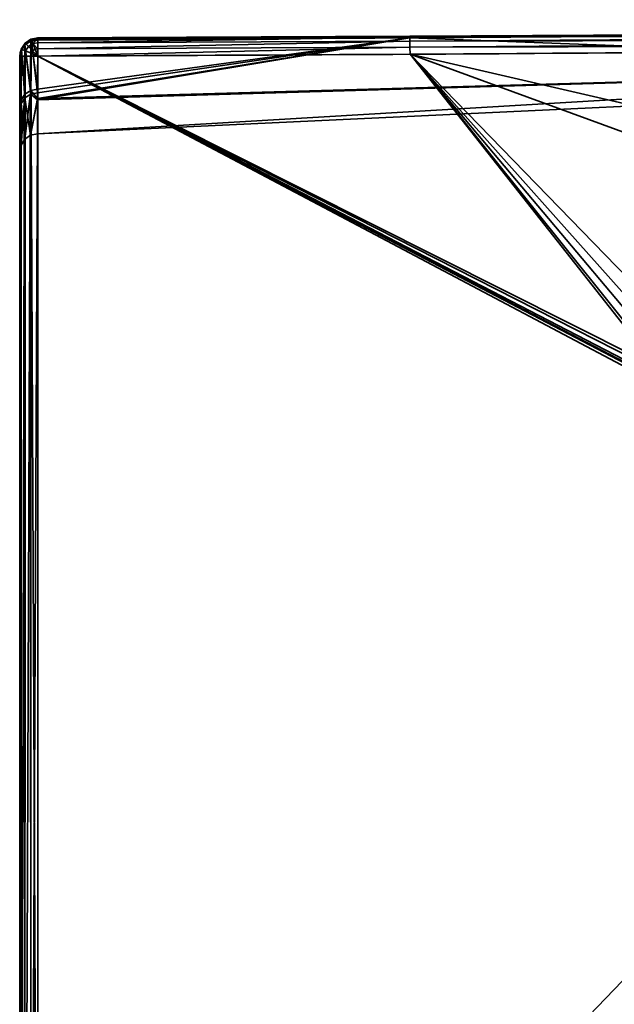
# Model space of a CAD drawing. Header units: millimetres. Extents: x -320 to 8070, y -96 to 57.
# Tile 83 of 111: x 5525 to 5541, y 27 to 54. Entities that reach past the tile are written whole.
import ezdxf

# ---------------------------------------------------------------- set-up
doc = ezdxf.new("R2010")
doc.units = ezdxf.units.MM
doc.layers.add('151', color=7, linetype='Continuous', true_color=0xffffff)

# ---------------------------------------------------------------- blocks, each defined once
blk = doc.blocks.new('UG_SURFACE_028')
at = {"layer": '151', "color": 251, "linetype": 'Continuous', "lineweight": 35}
for points in [[(5556.555, 53.789, 1114.372), (5535.74, 53.697, 1114.481), (5587.999, 53.976, 1114.655)], [(5587.999, 53.904, 1114.794), (5587.999, 53.976, 1114.655), (5535.74, 53.697, 1114.481)], [(5587.999, 53.976, 1093.346), (5587.999, 53.904, 1093.206), (5535.74, 53.664, 1093.322)], [(5587.999, 53.976, 1093.346), (5535.74, 53.697, 1093.519), (5556.555, 53.789, 1093.628)], [(5535.74, 53.664, 1093.322), (5535.74, 53.697, 1093.519), (5587.999, 53.976, 1093.346)], [(5587.999, 53.794, 1114.905), (5587.999, 53.904, 1114.794), (5535.74, 53.664, 1114.678)], [(5535.74, 53.697, 1114.481), (5535.74, 53.664, 1114.678), (5587.999, 53.904, 1114.794)], [(5535.741, 53.557, 1093.153), (5535.74, 53.664, 1093.322), (5587.999, 53.904, 1093.206)], [(5587.999, 53.904, 1093.206), (5587.999, 53.794, 1093.096), (5535.741, 53.557, 1093.153)], [(5525.147, 53.498, 1114.455), (5525.308, 53.606, 1114.455), (5525.308, 53.553, 1114.282)], [(5525.165, 53.481, 1114.66), (5525.318, 53.583, 1114.66), (5525.308, 53.606, 1114.455), (5525.147, 53.498, 1114.455)], [(5525.308, 53.553, 1093.718), (5525.308, 53.606, 1093.544), (5525.147, 53.498, 1093.544)], [(5525.147, 53.498, 1093.544), (5525.308, 53.606, 1093.544), (5525.318, 53.583, 1093.34), (5525.165, 53.481, 1093.34)], [(5525.498, 53.645, 1114.46), (5525.308, 53.606, 1114.455), (5525.318, 53.583, 1114.66)], [(5525.498, 53.645, 1114.46), (5525.498, 53.643, 1114.456), (5525.308, 53.606, 1114.455)], [(5525.308, 53.606, 1093.544), (5525.498, 53.643, 1093.544), (5525.498, 53.645, 1093.54)], [(5525.318, 53.583, 1093.34), (5525.308, 53.606, 1093.544), (5525.498, 53.645, 1093.54)], [(5525.328, 53.557, 1114.28), (5525.308, 53.606, 1114.455), (5525.498, 53.643, 1114.456)], [(5525.498, 53.643, 1093.544), (5525.308, 53.606, 1093.544), (5525.328, 53.557, 1093.72)], [(5525.308, 53.606, 1114.455), (5525.328, 53.557, 1114.28), (5525.308, 53.553, 1114.282)], [(5525.308, 53.553, 1093.718), (5525.328, 53.557, 1093.72), (5525.308, 53.606, 1093.544)], [(5525.318, 53.583, 1114.66), (5525.498, 53.619, 1114.664), (5525.498, 53.645, 1114.46)], [(5525.498, 53.645, 1093.54), (5525.498, 53.619, 1093.336), (5525.318, 53.583, 1093.34)], [(5525.498, 53.619, 1114.664), (5525.318, 53.583, 1114.66), (5525.358, 53.487, 1114.837)], [(5525.358, 53.487, 1093.163), (5525.318, 53.583, 1093.34), (5525.498, 53.619, 1093.336)], [(5525.498, 53.643, 1114.456), (5525.498, 53.587, 1114.264), (5525.328, 53.557, 1114.28)], [(5525.328, 53.557, 1093.72), (5525.498, 53.587, 1093.736), (5525.498, 53.643, 1093.544)], [(5525.358, 53.487, 1114.837), (5525.499, 53.514, 1114.839), (5525.498, 53.619, 1114.664)], [(5525.498, 53.619, 1093.336), (5525.499, 53.514, 1093.161), (5525.358, 53.487, 1093.163)], [(5535.741, 53.649, 1093.713), (5525.492, 51.979, 1098.318), (5556.732, 52.855, 1098.436)], [(5556.732, 52.855, 1109.564), (5525.492, 51.94, 1109.69), (5535.741, 53.649, 1114.287)], [(5535.741, 53.649, 1114.287), (5525.492, 51.94, 1109.69), (5525.493, 52.139, 1110.911)], [(5525.493, 52.236, 1096.805), (5525.492, 51.979, 1098.318), (5535.741, 53.649, 1093.713)], [(5535.741, 53.649, 1093.713), (5525.498, 53.587, 1093.736), (5525.493, 52.236, 1096.805)], [(5525.493, 52.139, 1110.911), (5525.498, 53.587, 1114.264), (5535.741, 53.649, 1114.287)], [(5525.498, 53.643, 1114.456), (5535.74, 53.697, 1114.481), (5535.741, 53.649, 1114.287)], [(5525.498, 53.619, 1114.664), (5535.74, 53.664, 1114.678), (5535.74, 53.697, 1114.481)], [(5535.74, 53.697, 1114.481), (5525.498, 53.645, 1114.46), (5525.498, 53.619, 1114.664)], [(5525.498, 53.643, 1114.456), (5525.498, 53.645, 1114.46), (5535.74, 53.697, 1114.481)], [(5525.498, 53.619, 1093.336), (5525.498, 53.645, 1093.54), (5535.74, 53.697, 1093.519)], [(5535.74, 53.697, 1093.519), (5525.498, 53.645, 1093.54), (5525.498, 53.643, 1093.544)], [(5525.498, 53.643, 1093.544), (5535.741, 53.649, 1093.713), (5535.74, 53.697, 1093.519)], [(5535.74, 53.697, 1093.519), (5535.74, 53.664, 1093.322), (5525.498, 53.619, 1093.336)], [(5535.74, 53.664, 1114.678), (5525.498, 53.619, 1114.664), (5525.499, 53.514, 1114.839)], [(5525.499, 53.514, 1093.161), (5525.498, 53.619, 1093.336), (5535.74, 53.664, 1093.322)], [(5535.741, 53.649, 1114.287), (5525.498, 53.587, 1114.264), (5525.498, 53.643, 1114.456)], [(5525.498, 53.643, 1093.544), (5525.498, 53.587, 1093.736), (5535.741, 53.649, 1093.713)], [(5525.499, 53.514, 1114.839), (5535.741, 53.557, 1114.847), (5535.74, 53.664, 1114.678)], [(5535.74, 53.664, 1093.322), (5535.741, 53.557, 1093.153), (5525.499, 53.514, 1093.161)], [(5535.74, 53.664, 1114.678), (5535.741, 53.557, 1114.847), (5587.999, 53.794, 1114.905)], [(5556.555, 53.789, 1114.372), (5535.741, 53.649, 1114.287), (5535.74, 53.697, 1114.481)], [(5535.74, 53.697, 1093.519), (5535.741, 53.649, 1093.713), (5556.555, 53.789, 1093.628)], [(5588, 53.654, 1114.976), (5587.999, 53.794, 1114.905), (5535.741, 53.557, 1114.847)], [(5535.742, 53.393, 1093.04), (5535.741, 53.557, 1093.153), (5587.999, 53.794, 1093.096)], [(5556.732, 52.855, 1098.436), (5556.555, 53.789, 1093.628), (5535.741, 53.649, 1093.713)], [(5535.741, 53.649, 1114.287), (5556.555, 53.789, 1114.372), (5556.732, 52.855, 1109.564)], [(5535.741, 53.557, 1114.847), (5535.742, 53.393, 1114.96), (5588, 53.654, 1114.976)], [(5587.999, 53.794, 1093.096), (5588, 53.654, 1093.024), (5535.742, 53.393, 1093.04)], [(5588, 53.5, 1115), (5588, 53.654, 1114.976), (5535.742, 53.393, 1114.96)], [(5535.742, 53.393, 1093.04), (5588, 53.654, 1093.024), (5588, 53.5, 1093)], [(5525.062, 53.327, 1114.66), (5525.04, 53.337, 1114.455), (5525.019, 53.229, 1114.455)], [(5525.038, 53.315, 1114.41), (5525.019, 53.229, 1114.455), (5525.04, 53.337, 1114.455)], [(5525.04, 53.337, 1093.544), (5525.019, 53.229, 1093.544), (5525.038, 53.315, 1093.59)], [(5525.019, 53.229, 1093.544), (5525.04, 53.337, 1093.544), (5525.062, 53.327, 1093.34)], [(5525.04, 53.337, 1114.455), (5525.05, 53.331, 1114.401), (5525.038, 53.315, 1114.41)], [(5525.038, 53.315, 1093.59), (5525.05, 53.331, 1093.599), (5525.04, 53.337, 1093.544)], [(5525.05, 53.331, 1114.401), (5525.04, 53.337, 1114.455), (5525.147, 53.498, 1114.455)], [(5525.062, 53.327, 1114.66), (5525.165, 53.481, 1114.66), (5525.147, 53.498, 1114.455), (5525.04, 53.337, 1114.455)], [(5525.147, 53.498, 1093.544), (5525.04, 53.337, 1093.544), (5525.05, 53.331, 1093.599)], [(5525.04, 53.337, 1093.544), (5525.147, 53.498, 1093.544), (5525.165, 53.481, 1093.34), (5525.062, 53.327, 1093.34)], [(5525.147, 53.498, 1114.455), (5525.146, 53.458, 1114.333), (5525.05, 53.331, 1114.401)], [(5525.05, 53.331, 1093.599), (5525.146, 53.458, 1093.667), (5525.147, 53.498, 1093.544)], [(5525.05, 53.331, 1114.401), (5525.146, 53.458, 1114.333), (5525.144, 51.998, 1110.959)], [(5525.144, 52.096, 1096.756), (5525.146, 53.458, 1093.667), (5525.05, 53.331, 1093.599)], [(5525.159, 53.287, 1114.837), (5525.239, 53.407, 1114.837), (5525.165, 53.481, 1114.66), (5525.062, 53.327, 1114.66)], [(5525.062, 53.327, 1093.34), (5525.165, 53.481, 1093.34), (5525.239, 53.407, 1093.163), (5525.159, 53.287, 1093.163)], [(5525.146, 53.458, 1093.667), (5525.144, 52.096, 1096.756), (5525.304, 52.199, 1096.792)], [(5525.304, 52.101, 1110.924), (5525.144, 51.998, 1110.959), (5525.146, 53.458, 1114.333)], [(5525.146, 53.458, 1114.333), (5525.308, 53.553, 1114.282), (5525.304, 52.101, 1110.924)], [(5525.304, 52.199, 1096.792), (5525.308, 53.553, 1093.718), (5525.146, 53.458, 1093.667)], [(5525.308, 53.553, 1114.282), (5525.146, 53.458, 1114.333), (5525.147, 53.498, 1114.455)], [(5525.147, 53.498, 1093.544), (5525.146, 53.458, 1093.667), (5525.308, 53.553, 1093.718)], [(5525.314, 53.223, 1114.958), (5525.357, 53.289, 1114.958), (5525.239, 53.407, 1114.837), (5525.159, 53.287, 1114.837)], [(5525.159, 53.287, 1093.163), (5525.239, 53.407, 1093.163), (5525.357, 53.289, 1093.042), (5525.314, 53.223, 1093.042)], [(5525.239, 53.407, 1114.837), (5525.358, 53.487, 1114.837), (5525.318, 53.583, 1114.66), (5525.165, 53.481, 1114.66)], [(5525.165, 53.481, 1093.34), (5525.318, 53.583, 1093.34), (5525.358, 53.487, 1093.163), (5525.239, 53.407, 1093.163)], [(5525.357, 53.289, 1114.958), (5525.423, 53.332, 1114.958), (5525.358, 53.487, 1114.837), (5525.239, 53.407, 1114.837)], [(5525.239, 53.407, 1093.163), (5525.358, 53.487, 1093.163), (5525.423, 53.332, 1093.042), (5525.357, 53.289, 1093.042)], [(5525.304, 52.101, 1110.924), (5525.308, 53.553, 1114.282), (5525.328, 53.557, 1114.28)], [(5525.328, 53.557, 1093.72), (5525.304, 52.199, 1096.792), (5525.493, 52.236, 1096.805)], [(5525.328, 53.557, 1093.72), (5525.308, 53.553, 1093.718), (5525.304, 52.199, 1096.792)], [(5525.493, 52.139, 1110.911), (5525.304, 52.101, 1110.924), (5525.328, 53.557, 1114.28)], [(5525.328, 53.557, 1114.28), (5525.498, 53.587, 1114.264), (5525.493, 52.139, 1110.911)], [(5525.493, 52.236, 1096.805), (5525.498, 53.587, 1093.736), (5525.328, 53.557, 1093.72)], [(5525.499, 53.348, 1114.957), (5525.499, 53.514, 1114.839), (5525.358, 53.487, 1114.837)], [(5525.358, 53.487, 1093.163), (5525.499, 53.514, 1093.161), (5525.499, 53.348, 1093.043)], [(5525.358, 53.487, 1114.837), (5525.423, 53.332, 1114.958), (5525.499, 53.348, 1114.957)], [(5525.499, 53.348, 1093.043), (5525.423, 53.332, 1093.042), (5525.358, 53.487, 1093.163)], [(5525.499, 53.347, 1114.958), (5525.499, 53.348, 1114.957), (5525.423, 53.332, 1114.958)], [(5525.423, 53.332, 1093.042), (5525.499, 53.348, 1093.043), (5525.499, 53.347, 1093.042)], [(5525.423, 53.332, 1114.958), (5525.5, 53.146, 1115), (5525.499, 53.347, 1114.958)], [(5525.499, 53.347, 1093.042), (5525.5, 53.146, 1093), (5525.423, 53.332, 1093.042)], [(5525.499, 53.348, 1114.957), (5535.742, 53.393, 1114.96), (5535.741, 53.557, 1114.847)], [(5535.741, 53.557, 1114.847), (5525.499, 53.514, 1114.839), (5525.499, 53.348, 1114.957)], [(5525.499, 53.348, 1093.043), (5525.499, 53.514, 1093.161), (5535.741, 53.557, 1093.153)], [(5535.741, 53.557, 1093.153), (5535.742, 53.393, 1093.04), (5525.499, 53.348, 1093.043)], [(5535.742, 53.393, 1114.96), (5525.499, 53.347, 1114.958), (5525.5, 53.146, 1115)], [(5525.499, 53.348, 1114.957), (5525.499, 53.347, 1114.958), (5535.742, 53.393, 1114.96)], [(5525.5, 53.146, 1093), (5525.499, 53.347, 1093.042), (5535.742, 53.393, 1093.04)], [(5535.742, 53.393, 1093.04), (5525.499, 53.347, 1093.042), (5525.499, 53.348, 1093.043)], [(5525.5, 53.146, 1115), (5535.743, 53.197, 1115), (5535.742, 53.393, 1114.96)], [(5535.742, 53.393, 1093.04), (5535.743, 53.197, 1093), (5525.5, 53.146, 1093)], [(5535.742, 53.393, 1114.96), (5535.743, 53.197, 1115), (5588, 53.5, 1115)], [(5588, 53.5, 1093), (5535.743, 53.197, 1093), (5535.742, 53.393, 1093.04)], [(5563.32, 46.841, 1115), (5596.49, 48.233, 1115), (5588, 53.5, 1115), (5535.743, 53.197, 1115)], [(5535.743, 53.197, 1093), (5588, 53.5, 1093), (5587.975, 48.234, 1093), (5554.834, 46.219, 1093)], [(5525.062, 53.327, 1114.66), (5525.019, 53.229, 1114.455), (5525, 53.146, 1114.5)], [(5525, 53.146, 1114.5), (5525.026, 53.146, 1114.66), (5525.062, 53.327, 1114.66)], [(5525.062, 53.327, 1093.34), (5525.026, 53.146, 1093.34), (5525, 53.146, 1093.5)], [(5525, 53.146, 1093.5), (5525.019, 53.229, 1093.544), (5525.062, 53.327, 1093.34)], [(5525, 51.665, 1111.07), (5525, 53.146, 1114.5), (5525.019, 53.229, 1114.455)], [(5525.019, 53.229, 1093.544), (5525, 51.765, 1096.64), (5525.037, 51.944, 1096.702)], [(5525.019, 53.229, 1093.544), (5525, 53.146, 1093.5), (5525, 51.765, 1096.64)], [(5525.037, 51.845, 1111.01), (5525, 51.665, 1111.07), (5525.019, 53.229, 1114.455)], [(5525, 11, 1114.5), (5525, 53.146, 1114.5), (5525, 51.665, 1111.07)], [(5525, 51.765, 1096.64), (5525, 53.146, 1093.5), (5525, 11, 1093.5)], [(5525, 11, 1114.5), (5525.038, 11, 1114.691), (5525.026, 53.146, 1114.66)], [(5525.026, 53.146, 1114.66), (5525, 53.146, 1114.5), (5525, 11, 1114.5)], [(5525, 11, 1093.5), (5525, 53.146, 1093.5), (5525.026, 53.146, 1093.34)], [(5525.026, 53.146, 1093.34), (5525.038, 11, 1093.309), (5525, 11, 1093.5)], [(5525.019, 53.229, 1114.455), (5525.038, 53.315, 1114.41), (5525.037, 51.845, 1111.01)], [(5525.037, 51.944, 1096.702), (5525.038, 53.315, 1093.59), (5525.019, 53.229, 1093.544)], [(5525.062, 53.327, 1114.66), (5525.026, 53.146, 1114.66), (5525.043, 53.146, 1114.688)], [(5525.043, 53.146, 1093.312), (5525.026, 53.146, 1093.34), (5525.062, 53.327, 1093.34)], [(5525.038, 11, 1114.691), (5525.043, 53.146, 1114.688), (5525.026, 53.146, 1114.66)], [(5525.026, 53.146, 1093.34), (5525.043, 53.146, 1093.312), (5525.038, 11, 1093.309)], [(5525.037, 51.845, 1111.01), (5525.038, 53.315, 1114.41), (5525.05, 53.331, 1114.401)], [(5525.05, 53.331, 1093.599), (5525.037, 51.944, 1096.702), (5525.144, 52.096, 1096.756)], [(5525.05, 53.331, 1093.599), (5525.038, 53.315, 1093.59), (5525.037, 51.944, 1096.702)], [(5525.144, 51.998, 1110.959), (5525.037, 51.845, 1111.01), (5525.05, 53.331, 1114.401)], [(5525.131, 53.146, 1114.837), (5525.038, 11, 1114.691), (5525.146, 11, 1114.854)], [(5525.131, 53.146, 1114.837), (5525.043, 53.146, 1114.688), (5525.038, 11, 1114.691)], [(5525.038, 11, 1093.309), (5525.043, 53.146, 1093.312), (5525.131, 53.146, 1093.163)], [(5525.131, 53.146, 1093.163), (5525.146, 11, 1093.146), (5525.038, 11, 1093.309)], [(5525.043, 53.146, 1114.688), (5525.131, 53.146, 1114.837), (5525.159, 53.287, 1114.837), (5525.062, 53.327, 1114.66)], [(5525.062, 53.327, 1093.34), (5525.159, 53.287, 1093.163), (5525.131, 53.146, 1093.163), (5525.043, 53.146, 1093.312)], [(5525.159, 53.287, 1114.837), (5525.131, 53.146, 1114.837), (5525.149, 53.146, 1114.85)], [(5525.149, 53.146, 1093.15), (5525.131, 53.146, 1093.163), (5525.159, 53.287, 1093.163)], [(5525.146, 11, 1114.854), (5525.149, 53.146, 1114.85), (5525.131, 53.146, 1114.837)], [(5525.131, 53.146, 1093.163), (5525.149, 53.146, 1093.15), (5525.146, 11, 1093.146)], [(5525.299, 53.146, 1114.958), (5525.146, 11, 1114.854), (5525.309, 11, 1114.962)], [(5525.299, 53.146, 1114.958), (5525.149, 53.146, 1114.85), (5525.146, 11, 1114.854)], [(5525.146, 11, 1093.146), (5525.149, 53.146, 1093.15), (5525.299, 53.146, 1093.042)], [(5525.299, 53.146, 1093.042), (5525.309, 11, 1093.038), (5525.146, 11, 1093.146)], [(5525.149, 53.146, 1114.85), (5525.299, 53.146, 1114.958), (5525.314, 53.223, 1114.958), (5525.159, 53.287, 1114.837)], [(5525.159, 53.287, 1093.163), (5525.314, 53.223, 1093.042), (5525.299, 53.146, 1093.042), (5525.149, 53.146, 1093.15)], [(5525.5, 53.146, 1115), (5525.314, 53.223, 1114.958), (5525.299, 53.146, 1114.958), (5525.309, 53.146, 1114.96)], [(5525.299, 53.146, 1093.042), (5525.314, 53.223, 1093.042), (5525.5, 53.146, 1093), (5525.309, 53.146, 1093.04)], [(5525.309, 11, 1114.962), (5525.309, 53.146, 1114.96), (5525.299, 53.146, 1114.958)], [(5525.299, 53.146, 1093.042), (5525.309, 53.146, 1093.04), (5525.309, 11, 1093.038)], [(5525.5, 11, 1115), (5525.5, 53.146, 1115), (5525.309, 53.146, 1114.96)], [(5525.309, 53.146, 1114.96), (5525.309, 11, 1114.962), (5525.5, 11, 1115)], [(5525.309, 11, 1093.038), (5525.309, 53.146, 1093.04), (5525.5, 53.146, 1093)], [(5525.5, 53.146, 1093), (5525.5, 11, 1093), (5525.309, 11, 1093.038)], [(5525.5, 53.146, 1115), (5525.357, 53.289, 1114.958), (5525.314, 53.223, 1114.958)], [(5525.314, 53.223, 1093.042), (5525.357, 53.289, 1093.042), (5525.5, 53.146, 1093)], [(5525.5, 53.146, 1115), (5525.423, 53.332, 1114.958), (5525.357, 53.289, 1114.958)], [(5525.357, 53.289, 1093.042), (5525.423, 53.332, 1093.042), (5525.5, 53.146, 1093)], [(5535.743, 53.197, 1115), (5525.5, 53.146, 1115), (5542.006, 44.859, 1115), (5542.256, 45.082, 1115)], [(5542.189, 45.034, 1093), (5541.955, 44.787, 1093), (5525.5, 53.146, 1093), (5535.743, 53.197, 1093)], [(5541.816, 27.953, 1115), (5541.864, 44.489, 1115), (5525.5, 53.146, 1115), (5525.5, 11, 1115)], [(5541.864, 44.489, 1115), (5541.873, 44.58, 1115), (5525.5, 53.146, 1115)], [(5541.873, 44.58, 1115), (5541.896, 44.667, 1115), (5525.5, 53.146, 1115)], [(5541.896, 44.667, 1115), (5542.006, 44.859, 1115), (5525.5, 53.146, 1115)], [(5525.5, 11, 1093), (5525.5, 53.146, 1093), (5541.864, 44.489, 1093), (5541.816, 27.953, 1093)], [(5525.5, 53.146, 1093), (5541.879, 44.612, 1093), (5541.864, 44.489, 1093)], [(5525.5, 53.146, 1093), (5541.955, 44.787, 1093), (5541.879, 44.612, 1093)], [(5535.743, 53.197, 1115), (5543.328, 45.411, 1115), (5563.32, 46.841, 1115)], [(5535.743, 53.197, 1115), (5542.786, 45.318, 1115), (5543.328, 45.411, 1115)], [(5535.743, 53.197, 1115), (5542.256, 45.082, 1115), (5542.786, 45.318, 1115)], [(5535.743, 53.197, 1093), (5542.479, 45.205, 1093), (5542.189, 45.034, 1093)], [(5554.834, 46.219, 1093), (5543.328, 45.411, 1093), (5535.743, 53.197, 1093)], [(5543.328, 45.411, 1093), (5542.479, 45.205, 1093), (5535.743, 53.197, 1093)], [(5525.488, 51.011, 1104), (5556.801, 52.475, 1104), (5556.732, 52.855, 1098.436)], [(5525.488, 51.011, 1104), (5525.492, 51.94, 1109.69), (5556.732, 52.855, 1109.564)], [(5556.732, 52.855, 1109.564), (5556.801, 52.475, 1104), (5525.488, 51.011, 1104)], [(5556.732, 52.855, 1098.436), (5525.492, 51.979, 1098.318), (5525.488, 51.011, 1104)], [(5556.801, 52.475, 1104), (5525.488, 51.011, 1104), (5525.488, 51.011, 1104)], [(5525.037, 50.7, 1104), (5525.142, 50.861, 1104), (5525.144, 52.096, 1096.756)], [(5525.144, 52.096, 1096.756), (5525.037, 51.944, 1096.702), (5525.037, 50.7, 1104)], [(5525.037, 51.845, 1111.01), (5525.144, 51.998, 1110.959), (5525.142, 50.861, 1104)], [(5525.142, 50.861, 1104), (5525.301, 50.97, 1104), (5525.304, 52.199, 1096.792)], [(5525.304, 52.199, 1096.792), (5525.144, 52.096, 1096.756), (5525.142, 50.861, 1104)], [(5525.301, 50.97, 1104), (5525.142, 50.861, 1104), (5525.144, 51.998, 1110.959)], [(5525.144, 51.998, 1110.959), (5525.304, 52.101, 1110.924), (5525.301, 50.97, 1104)], [(5525.492, 51.979, 1098.318), (5525.304, 52.199, 1096.792), (5525.301, 50.97, 1104)], [(5525.301, 50.97, 1104), (5525.304, 52.101, 1110.924), (5525.492, 51.94, 1109.69)], [(5525.492, 51.979, 1098.318), (5525.493, 52.236, 1096.805), (5525.304, 52.199, 1096.792)], [(5525.304, 52.101, 1110.924), (5525.493, 52.139, 1110.911), (5525.492, 51.94, 1109.69)], [(5525.037, 50.7, 1104), (5525.037, 51.944, 1096.702), (5525, 51.765, 1096.64)], [(5525, 51.665, 1111.07), (5525.037, 51.845, 1111.01), (5525.037, 50.7, 1104)], [(5525, 11, 1093.5), (5525, 50.511, 1104), (5525, 51.765, 1096.64)], [(5525, 51.765, 1096.64), (5525, 50.511, 1104), (5525.037, 50.7, 1104)], [(5525.142, 50.861, 1104), (5525.037, 50.7, 1104), (5525.037, 51.845, 1111.01)], [(5525.301, 50.97, 1104), (5525.488, 51.011, 1104), (5525.492, 51.979, 1098.318)], [(5525.492, 51.94, 1109.69), (5525.488, 51.011, 1104), (5525.301, 50.97, 1104)], [(5525, 51.665, 1111.07), (5525, 50.511, 1104), (5525, 11, 1093.5), (5525, 11, 1114.5)], [(5525.037, 50.7, 1104), (5525, 50.511, 1104), (5525, 51.665, 1111.07)], [(5525.301, 50.97, 1104), (5525.488, 51.011, 1104), (5525.488, 51.011, 1104)], [(5525.5, 11, 1115), (5541.756, 11, 1115), (5541.816, 27.953, 1115)], [(5541.816, 27.953, 1093), (5541.756, 11, 1093), (5525.5, 11, 1093)]]:
    blk.add_3dface(points, dxfattribs=at)

msp = doc.modelspace()

# ---------------------------------------------------------------- linework, layer by layer
at = {"layer": '151', "color": 251, "linetype": 'Continuous', "lineweight": 35}
for p, q in [((5525, 11, 1114.5), (5525, 53.146, 1114.5)), ((5525, 53.146, 1093.5), (5525, 11, 1093.5)), ((5525.5, 11, 1093), (5525.5, 53.146, 1093)), ((5525.5, 53.146, 1115), (5525.5, 11, 1115))]:
    msp.add_line(p, q, dxfattribs=at)
at = {"layer": '151', "color": 251, "linetype": 'Continuous', "lineweight": 35, "extrusion": (-0.999994, -0.003565, 0)}
for centre, start, end in [((-33.449, 1114.5, -5525.654), 90, 208.1771), ((-33.449, 1093.5, -5525.654), 151.8229, 270)]:
    msp.add_arc(centre, 0.5, start, end, dxfattribs=at)
at = {"layer": '151', "color": 251, "linetype": 'Continuous', "lineweight": 35, "extrusion": (2.75246e-14, -0.4722, -0.881491)}
msp.add_arc((5525.5, 479.419, -1007.518), 0.5, 180, 269.82, dxfattribs=at)
at = {"layer": '151', "color": 251, "linetype": 'Continuous', "lineweight": 35, "extrusion": (0, 0.4722, -0.881491)}
msp.add_arc((-5525.5, 563.199, -938.815), 0.5, 0, 89.82, dxfattribs=at)
at = {"layer": '151', "color": 251, "linetype": 'Continuous', "lineweight": 35, "extrusion": (6.93889e-14, -1, 0)}
msp.add_arc((5525.5, 1093.5, -53.146), 0.5, 180, 270, dxfattribs=at)
at = {"layer": '151', "color": 251, "linetype": 'Continuous', "lineweight": 35, "extrusion": (0, 1, 0)}
msp.add_arc((-5525.5, 1114.5, 53.146), 0.5, 0, 90, dxfattribs=at)
at = {"layer": '151', "color": 251, "linetype": 'Continuous', "lineweight": 35}
for points, knots in [([(5525.498, 53.587, 1114.264), (5535.915, 53.633, 1114.28), (5546.332, 53.74, 1114.321), (5567.165, 53.913, 1114.421), (5577.581, 53.973, 1114.474), (5598.415, 54.027, 1114.526), (5608.832, 54.074, 1114.58), (5629.666, 54.132, 1114.685), (5640.082, 54.143, 1114.73), (5650.499, 54.146, 1114.747)], [0, 0, 0, 0, 0.25, 0.25, 0.5, 0.5, 0.75, 0.75, 1, 1, 1, 1]), ([(5650.499, 54.146, 1093.253), (5640.082, 54.143, 1093.27), (5629.666, 54.132, 1093.315), (5608.832, 54.074, 1093.42), (5598.415, 54.027, 1093.474), (5577.581, 53.973, 1093.526), (5567.165, 53.913, 1093.579), (5546.332, 53.74, 1093.679), (5535.915, 53.633, 1093.72), (5525.498, 53.587, 1093.736)], [0, 0, 0, 0, 0.25, 0.25, 0.5, 0.5, 0.75, 0.75, 1, 1, 1, 1]), ([(5525.5, 53.146, 1093), (5535.917, 53.183, 1093), (5546.333, 53.27, 1093), (5567.166, 53.416, 1093), (5577.583, 53.473, 1093), (5608.833, 53.554, 1093), (5629.666, 53.685, 1093), (5650.5, 53.711, 1093)], [0, 0, 0, 0, 0.25, 0.25, 0.5, 0.5, 1, 1, 1, 1]), ([(5650.5, 53.711, 1115), (5629.666, 53.685, 1115), (5608.833, 53.554, 1115), (5577.583, 53.473, 1115), (5567.166, 53.416, 1115), (5546.333, 53.27, 1115), (5535.917, 53.183, 1115), (5525.5, 53.146, 1115)], [0, 0, 0, 0, 0.5, 0.5, 0.75, 0.75, 1, 1, 1, 1]), ([(5525.498, 53.587, 1093.736), (5525.495, 52.74, 1095.317), (5525.493, 52.092, 1097.004), (5525.489, 51.231, 1100.444), (5525.488, 51.012, 1102.2), (5525.488, 51.011, 1105.787), (5525.489, 51.229, 1107.545), (5525.493, 52.09, 1110.991), (5525.495, 52.74, 1112.683), (5525.498, 53.587, 1114.264)], [0, 0, 0, 0, 0.25, 0.25, 0.5, 0.5, 0.75, 0.75, 1, 1, 1, 1]), ([(5525, 53.146, 1114.5), (5525, 52.28, 1112.882), (5525, 51.616, 1111.157), (5525, 50.735, 1107.631), (5525, 50.511, 1105.832), (5525, 50.512, 1102.162), (5525, 50.736, 1100.365), (5525, 51.616, 1096.844), (5525, 52.28, 1095.118), (5525, 53.146, 1093.5)], [0, 0, 0, 0, 0.25, 0.25, 0.5, 0.5, 0.75, 0.75, 1, 1, 1, 1])]:
    msp.add_open_spline(points, degree=3, knots=knots, dxfattribs=at)

# ---------------------------------------------------------------- block references
msp.add_blockref('UG_SURFACE_028', (0, 0), dxfattribs=at)

doc.saveas('drawing.dxf')
